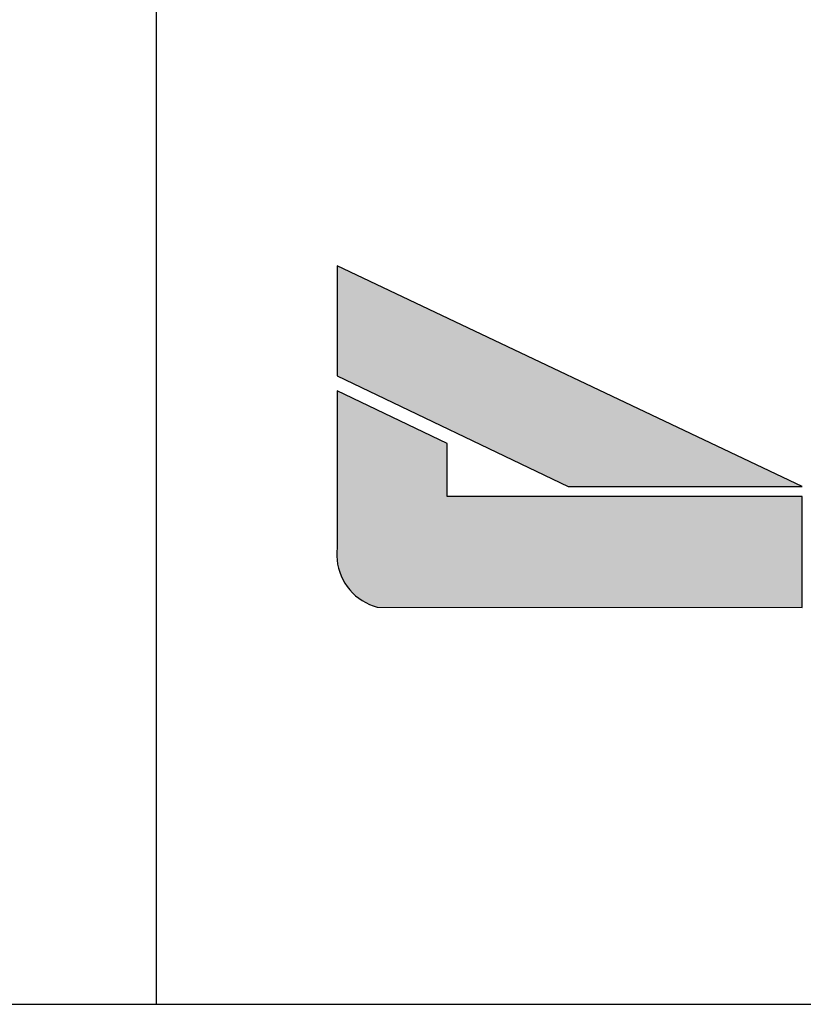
# Model space of a CAD drawing. Extents: x 0 to 116, y 0 to 59.
# Tile 9 of 19: x 98.73 to 100.25, y 1 to 2.91. Entities that reach past the tile are written whole.
import ezdxf

# ---------------------------------------------------------------- set-up
doc = ezdxf.new("R2010")
doc.units = 0
for name, color, linetype in [('1', 7, 'CONTINUOUS'), ('12', 12, 'CONTINUOUS'), ('7', 7, 'CONTINUOUS'), ('8', 8, 'CONTINUOUS')]:
    doc.layers.add(name, color=color, linetype=linetype)

msp = doc.modelspace()

# ---------------------------------------------------------------- linework, layer by layer
at = {"layer": '1', "linetype": 'CONTINUOUS'}
msp.add_lwpolyline([(99.349678, 2.188401), (99.349678, 1.884437), (99.349001, 1.876512), (99.348922, 1.868559), (99.349442, 1.860622), (99.350559, 1.852747), (99.352266, 1.844979), (99.354552, 1.837361), (99.357406, 1.829937), (99.360811, 1.822749), (99.364747, 1.815837), (99.369192, 1.809242), (99.374122, 1.803), (99.379507, 1.797147), (99.385318, 1.791716), (99.391522, 1.786738), (99.398082, 1.782242), (99.404963, 1.778252), (99.412124, 1.774792), (99.419526, 1.77188), (99.427126, 1.769534), (100.249784, 1.76878), (100.249784, 1.983787), (99.562982, 1.983806), (99.562982, 2.08646), (99.349678, 2.188401)], dxfattribs=at)
for points in [[(99.349678, 2.217758), (99.797018, 2.003504), (99.349678, 2.430589)], [(99.797018, 2.003504), (100.249806, 2.003493), (99.349678, 2.430589)], [(99.349678, 2.430589), (99.349678, 2.430589), (100.249806, 2.003493)], [(99.349678, 2.188401), (99.350559, 1.852747), (99.562982, 2.08646)], [(99.350559, 1.852747), (99.349678, 2.188401), (99.349678, 1.884437)], [(99.350559, 1.852747), (99.352266, 1.844979), (99.562982, 2.08646)], [(99.352266, 1.844979), (99.354552, 1.837361), (99.562982, 2.08646)], [(99.354552, 1.837361), (99.357406, 1.829937), (99.562982, 2.08646)], [(99.357406, 1.829937), (99.360811, 1.822749), (99.562982, 2.08646)], [(99.360811, 1.822749), (99.364747, 1.815837), (99.562982, 2.08646)], [(99.364747, 1.815837), (99.369192, 1.809242), (99.562982, 2.08646)], [(99.369192, 1.809242), (99.374122, 1.803), (99.562982, 2.08646)], [(99.374122, 1.803), (99.379507, 1.797147), (99.562982, 2.08646)], [(99.379507, 1.797147), (99.385318, 1.791716), (99.562982, 2.08646)], [(99.385318, 1.791716), (99.391522, 1.786738), (99.562982, 2.08646)], [(99.391522, 1.786738), (99.398082, 1.782242), (99.562982, 2.08646)], [(99.398082, 1.782242), (99.404963, 1.778252), (99.562982, 2.08646)], [(99.404963, 1.778252), (99.412124, 1.774792), (99.562982, 2.08646)], [(99.412124, 1.774792), (99.419526, 1.77188), (99.562982, 2.08646)], [(99.419526, 1.77188), (99.427126, 1.769534), (99.562982, 2.08646)], [(99.427126, 1.769534), (99.562982, 1.983806), (99.562982, 2.08646)], [(99.427126, 1.769534), (100.249784, 1.76878), (99.562982, 1.983806)], [(100.249784, 1.76878), (100.249784, 1.983787), (99.562982, 1.983806)], [(99.349001, 1.876512), (99.348922, 1.868559), (99.349442, 1.860622)], [(99.349001, 1.876512), (99.349442, 1.860622), (99.349678, 1.884437)], [(99.349442, 1.860622), (99.350559, 1.852747), (99.349678, 1.884437)]]:
    msp.add_solid(points, dxfattribs=at)
at = {"layer": '12', "linetype": 'CONTINUOUS'}
msp.add_lwpolyline([(2.5, 1), (115, 1), (115, 58.400002), (2.5, 58.400002), (2.5, 1)], dxfattribs=at)
at = {"layer": '7', "linetype": 'CONTINUOUS'}
msp.add_lwpolyline([(99.349678, 2.430589), (99.349678, 2.217758), (99.797018, 2.003504), (100.249806, 2.003493), (99.349678, 2.430589)], dxfattribs=at)
at = {"layer": '8', "linetype": 'CONTINUOUS'}
msp.add_lwpolyline([(99, 1), (99, 11.000112), (115, 11.000112)], dxfattribs=at)

doc.saveas('drawing.dxf')
